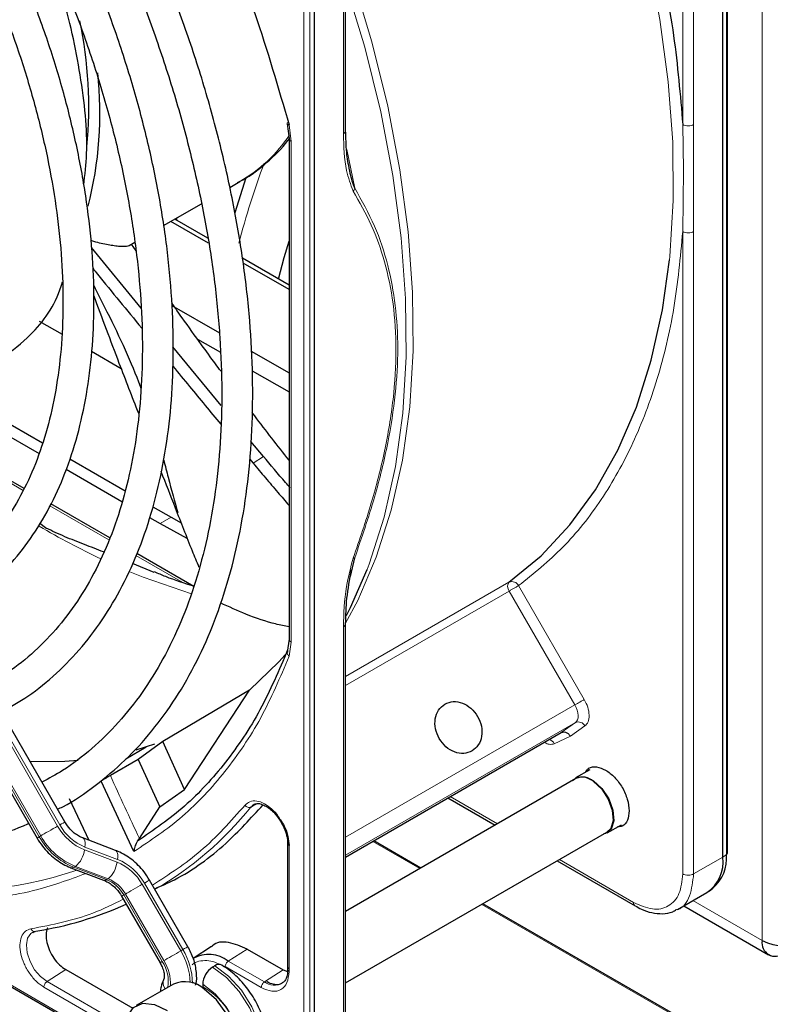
# Paper-space layout 'Blatt2' of a CAD drawing. Header units: millimetres. Extents: x 5 to 418, y 2 to 292.
# Tile 54 of 87: x 142 to 152, y 202 to 214. Entities that reach past the tile are written whole.
import ezdxf

# ---------------------------------------------------------------- set-up
doc = ezdxf.new("R2010")
doc.units = ezdxf.units.MM

psp = doc.layouts.new('Blatt2')

# ---------------------------------------------------------------- linework, layer by layer
at = {"color": 7, "linetype": 'Continuous', "lineweight": 18}
for p, q in [((151.952, 202.587), (151.952, 222.347)), ((151.492, 221.678), (151.492, 203.698)), ((150.927, 213.129), (150.927, 221.429)), ((151.068, 213.129), (151.068, 221.429)), ((146.543, 218.816), (146.543, 213.011)), ((146.03, 200.593), (146.03, 218.574)), ((146.111, 200.591), (146.111, 218.572)), ((145.842, 213.124), (145.87, 212.91)), ((150.927, 213.129), (150.937, 212.541)), ((145.87, 212.91), (145.87, 206.441)), ((146.587, 212.808), (146.69, 212.307)), ((150.937, 212.541), (150.927, 211.748)), ((138.055, 212.372), (142.851, 204.066)), ((142.879, 204.082), (138.083, 212.389)), ((137.818, 212.235), (142.613, 203.929)), ((142.633, 203.94), (137.838, 212.247)), ((150.927, 203.448), (150.927, 211.748)), ((151.068, 203.448), (151.068, 211.748)), ((142.404, 208.404), (141.594, 208.872)), ((145.378, 208.753), (145.509, 208.843)), ((143.512, 207.764), (142.75, 208.204)), ((144.316, 208.057), (144.174, 207.975)), ((144.468, 207.212), (143.862, 207.562)), ((146.572, 205.999), (148.682, 207.217)), ((148.685, 207.103), (146.572, 205.884)), ((149.535, 205.632), (148.685, 207.103)), ((148.806, 207.173), (149.655, 205.701)), ((146.543, 206.641), (146.543, 200.836)), ((145.87, 206.441), (145.842, 206.26)), ((146.572, 203.922), (149.535, 205.632)), ((149.54, 205.404), (146.572, 203.691)), ((149.355, 205.274), (149.54, 205.404)), ((149.663, 205.36), (149.476, 205.228)), ((149.476, 205.228), (149.267, 205.131)), ((147.924, 204.447), (148.533, 204.096)), ((138.199, 204.351), (143.757, 201.143)), ((145.431, 204.354), (145.348, 204.313)), ((142.613, 203.929), (142.633, 203.94)), ((143.625, 203.637), (143.204, 203.796)), ((145.841, 203.815), (145.841, 202.189)), ((147.532, 203.518), (146.923, 203.869)), ((143.198, 203.76), (143.619, 203.601)), ((151.445, 203.666), (151.068, 203.448)), ((151.492, 203.698), (151.445, 203.666)), ((143.082, 203.546), (143.062, 203.534)), ((143.062, 203.534), (143.483, 203.375)), ((143.503, 203.386), (143.082, 203.546)), ((149.333, 203.634), (150.291, 203.081)), ((143.483, 203.375), (143.503, 203.386)), ((143.944, 203.315), (144.441, 202.455)), ((144.469, 202.471), (143.972, 203.331)), ((143.727, 203.189), (143.707, 203.178)), ((143.707, 203.178), (144.203, 202.318)), ((144.223, 202.329), (143.727, 203.189)), ((150.765, 201.651), (148.332, 203.056)), ((151.057, 203.104), (151.952, 202.587)), ((144.469, 202.471), (144.441, 202.455)), ((145.056, 202.323), (145.299, 202.478)), ((145.482, 201.982), (145.016, 202.251)), ((145.523, 202.054), (145.056, 202.323)), ((142.956, 202.213), (142.714, 202.058)), ((145.765, 202.208), (145.523, 202.054)), ((143.722, 201.381), (142.674, 201.986)), ((143.724, 201.476), (142.714, 202.058))]:
    psp.add_line(p, q, dxfattribs=at)
at = {"color": 7, "linetype": 'Continuous', "lineweight": 25}
for p, q in [((151.506, 203.72), (151.506, 221.701)), ((151.445, 203.666), (151.445, 221.646)), ((146.572, 213.052), (146.572, 218.857)), ((146.167, 218.599), (146.167, 200.619)), ((145.817, 213.137), (145.841, 212.95)), ((145.841, 212.952), (145.841, 206.481)), ((142.945, 204.12), (138.149, 212.427)), ((145.282, 212.443), (145.14, 211.991)), ((145.074, 212.317), (145.206, 212.393)), ((145.182, 212.379), (145.206, 212.393)), ((137.789, 212.219), (142.585, 203.912)), ((144.219, 211.824), (144.708, 212.106)), ((144.792, 211.66), (144.364, 211.907)), ((144.386, 211.92), (144.386, 211.894)), ((144.802, 211.597), (144.315, 211.879)), ((143.931, 210.756), (143.29, 211.543)), ((143.777, 211.568), (143.847, 211.609)), ((143.864, 211.496), (143.805, 211.584)), ((145.841, 211.055), (145.239, 211.402)), ((145.841, 210.998), (145.25, 211.339)), ((142.904, 211.064), (142.915, 211.071)), ((144.328, 210.793), (144.941, 210.439)), ((142.612, 210.591), (142.908, 210.42)), ((144.966, 209.499), (144.341, 210.258)), ((144.658, 210.357), (144.954, 210.187)), ((143.29, 210.2), (143.674, 209.979)), ((145.352, 210.202), (145.841, 209.92)), ((145.365, 209.949), (145.841, 209.675)), ((142.053, 209.363), (142.655, 209.016)), ((141.912, 209.282), (142.611, 208.878)), ((145.509, 208.843), (145.349, 209.035)), ((142.417, 208.429), (141.611, 208.894)), ((143.01, 208.811), (143.725, 208.398)), ((145.331, 208.81), (145.378, 208.753)), ((142.961, 208.676), (143.682, 208.259)), ((143.524, 207.79), (142.764, 208.229)), ((144.082, 208.192), (144.316, 208.057)), ((142.695, 207.92), (142.62, 207.974)), ((144.038, 208.054), (144.174, 207.975)), ((144.174, 207.975), (144.52, 207.786)), ((144.316, 208.057), (144.446, 207.983)), ((142.695, 207.92), (142.702, 207.916)), ((144.609, 207.163), (143.873, 207.588)), ((144.1, 207.343), (143.817, 207.46)), ((146.633, 207.289), (146.69, 207.532)), ((146.572, 200.877), (146.572, 206.681)), ((145.841, 206.482), (145.815, 206.313)), ((145.33, 205.821), (144.211, 205.16)), ((144.492, 204.539), (145.33, 205.821)), ((146.572, 203.667), (149.355, 205.274)), ((143.734, 204.934), (143.994, 205.089)), ((143.994, 205.089), (143.86, 205.049)), ((144.211, 205.16), (143.892, 204.928)), ((144.103, 205.124), (143.994, 205.089)), ((144.492, 204.539), (144.211, 205.16)), ((143.892, 204.928), (143.533, 204.72)), ((143.892, 204.928), (144.172, 204.317)), ((149.725, 204.795), (149.541, 204.689)), ((149.546, 204.681), (146.572, 202.964)), ((143.837, 203.738), (143.414, 204.648)), ((144.172, 204.317), (144.492, 204.539)), ((143.002, 204.423), (143.255, 203.883)), ((147.894, 204.43), (148.504, 204.079)), ((138.084, 204.397), (143.765, 201.118)), ((143.909, 203.906), (144.172, 204.317)), ((145.348, 204.313), (145.391, 204.347)), ((149.951, 203.979), (150.135, 204.085)), ((143.599, 203.753), (143.178, 203.913)), ((143.885, 203.872), (143.909, 203.906)), ((146.572, 202.04), (149.946, 203.988)), ((145.823, 203.84), (145.823, 202.213)), ((147.544, 203.525), (146.935, 203.877)), ((143.024, 203.528), (143.445, 203.369)), ((149.304, 203.617), (150.312, 203.035)), ((144.535, 202.509), (144.038, 203.369)), ((151.268, 203.227), (151.316, 203.263)), ((143.678, 203.161), (144.175, 202.301)), ((144.112, 203.241), (144.115, 203.243)), ((150.861, 202.99), (151.238, 203.208)), ((150.806, 201.642), (148.344, 203.063)), ((150.94, 203.036), (152.035, 202.404)), ((144.837, 202.512), (144.604, 202.356)), ((145.299, 202.478), (145.765, 202.208)), ((144.881, 202.261), (144.853, 202.244)), ((142.956, 202.213), (143.821, 201.714)), ((145.765, 202.208), (145.821, 202.189)), ((145.822, 202.214), (145.821, 202.197)), ((144.348, 202.026), (143.867, 201.748)), ((144.726, 202.024), (144.726, 201.991))]:
    psp.add_line(p, q, dxfattribs=at)
at = {"color": 7, "linetype": 'Continuous', "lineweight": 18, "flags": 128}
for points in [[(150.755, 211.381), (150.759, 211.423), (150.803, 212.147), (150.797, 212.902), (150.74, 213.683), (150.633, 214.486), (150.477, 215.305), (150.272, 216.136), (150.02, 216.974), (149.722, 217.813), (149.38, 218.65), (148.996, 219.478), (148.572, 220.292)], [(146.572, 215.295), (146.66, 215.034), (146.912, 214.197), (147.117, 213.365), (147.274, 212.546), (147.381, 211.744), (147.437, 210.963), (147.444, 210.208), (147.4, 209.484), (147.305, 208.795), (147.161, 208.146), (146.968, 207.54), (146.728, 206.981), (146.572, 206.688)], [(146.849, 207.38), (146.876, 207.451), (147.07, 208.059), (147.214, 208.71), (147.309, 209.401), (147.353, 210.127), (147.347, 210.884), (147.29, 211.667), (147.182, 212.472), (147.025, 213.294), (146.82, 214.128), (146.572, 214.951)], [(143.782, 207.353), (143.955, 207.283), (144.581, 207.065)], [(149.535, 205.632), (149.549, 205.64), (149.566, 205.65), (149.582, 205.659), (149.599, 205.669), (149.616, 205.679), (149.631, 205.687), (149.644, 205.695), (149.655, 205.701)], [(149.54, 205.404), (149.556, 205.42), (149.567, 205.441), (149.574, 205.467), (149.576, 205.497), (149.573, 205.529), (149.565, 205.563), (149.552, 205.598), (149.535, 205.632)], [(142.851, 204.066), (142.824, 204.05), (142.795, 204.034), (142.765, 204.016), (142.734, 203.999), (142.705, 203.982), (142.677, 203.966), (142.653, 203.952), (142.633, 203.94)], [(142.945, 204.12), (142.943, 204.119), (142.934, 204.114), (142.921, 204.106), (142.902, 204.095), (142.879, 204.082)], [(142.613, 203.929), (142.598, 203.92), (142.589, 203.914), (142.585, 203.912), (142.585, 203.912)], [(143.179, 203.912), (143.186, 203.908), (143.196, 203.896), (143.204, 203.878), (143.207, 203.854), (143.208, 203.827), (143.204, 203.796)], [(143.599, 203.753), (143.607, 203.748), (143.617, 203.736), (143.624, 203.718), (143.628, 203.695), (143.628, 203.667), (143.625, 203.637)], [(143.944, 203.315), (143.918, 203.299), (143.889, 203.283), (143.858, 203.265), (143.828, 203.248), (143.798, 203.231), (143.771, 203.215), (143.747, 203.201), (143.727, 203.189)], [(144.038, 203.369), (144.036, 203.368), (144.028, 203.363), (144.014, 203.355), (143.996, 203.344), (143.972, 203.331)], [(143.707, 203.178), (143.692, 203.169), (143.682, 203.163), (143.678, 203.161), (143.678, 203.161)], [(142.714, 202.058), (142.629, 202.123), (142.554, 202.212), (142.495, 202.317), (142.458, 202.428), (142.447, 202.531), (142.464, 202.618), (142.506, 202.68), (142.529, 202.695)], [(144.535, 202.509), (144.533, 202.508), (144.525, 202.503), (144.511, 202.495), (144.492, 202.484), (144.469, 202.471)], [(144.441, 202.455), (144.414, 202.439), (144.385, 202.423), (144.355, 202.405), (144.324, 202.387), (144.295, 202.37), (144.268, 202.355), (144.243, 202.341), (144.223, 202.329)], [(144.203, 202.318), (144.188, 202.309), (144.179, 202.303), (144.175, 202.301), (144.175, 202.301)], [(144.853, 202.244), (145.032, 202.112), (145.196, 201.93), (145.333, 201.715), (145.431, 201.483), (145.483, 201.254), (145.483, 201.045), (145.434, 200.873), (145.337, 200.753), (145.301, 200.729)], [(145.331, 200.746), (145.365, 200.769), (145.462, 200.889), (145.512, 201.061), (145.511, 201.27), (145.459, 201.5), (145.361, 201.731), (145.225, 201.947), (145.06, 202.128), (144.881, 202.261)], [(144.992, 200.781), (145.004, 200.783), (145.124, 200.84), (145.204, 200.958), (145.235, 201.124), (145.214, 201.322), (145.143, 201.532), (145.03, 201.732), (144.886, 201.901), (144.726, 202.024)]]:
    psp.add_lwpolyline(points, dxfattribs=at)
at = {"color": 7, "linetype": 'Continuous', "lineweight": 25, "flags": 128}
for points in [[(145.706, 211.132), (145.78, 211.412), (145.841, 211.621)], [(148.682, 207.217), (149.096, 207.558), (149.47, 207.957), (149.801, 208.412), (150.087, 208.921), (150.328, 209.48), (150.521, 210.086), (150.665, 210.735), (150.755, 211.381)], [(146.584, 206.789), (146.635, 206.89), (146.849, 207.38)], [(145.828, 206.322), (145.711, 206.189), (145.33, 205.821)], [(143.118, 204.915), (142.946, 204.902), (142.496, 204.898)], [(149.501, 204.655), (149.562, 204.699), (149.662, 204.703), (149.775, 204.651), (149.883, 204.551), (149.97, 204.417), (150.024, 204.271), (150.035, 204.135), (150.002, 204.029), (149.93, 203.969), (149.901, 203.962)], [(149.774, 204.643), (149.88, 204.545), (149.965, 204.415), (150.017, 204.273), (150.028, 204.14), (149.996, 204.036), (149.946, 203.988)], [(145.047, 200.813), (145.129, 200.891), (145.184, 201.036), (145.187, 201.222), (145.136, 201.43), (145.038, 201.637), (144.903, 201.821), (144.746, 201.96)], [(143.722, 201.428), (143.722, 201.437), (143.751, 201.605), (143.831, 201.723), (143.952, 201.778), (144.103, 201.764), (144.265, 201.683)]]:
    psp.add_lwpolyline(points, dxfattribs=at)
at = {"color": 7, "linetype": 'Continuous', "lineweight": 25}
for centre, radius, start, end in [((137.769, 213.351), 5.485, 354.6955, 11.7507), ((138.646, 213.273), 4.752, 345.3744, 6.3356), ((149.633, 204.496), 0.204, 46.2679, 115.0804), ((150.969, 203.605), 0.48, 304.0564, 7.2558), ((150.98, 203.652), 0.514, 310.8243, 5.1593), ((151.478, 203.722), 0.0279, 299.6454, 355.8931), ((141.851, 207.228), 4.576, 279.0364, 294.3423), ((152.125, 202.559), 0.175, 170.786, 309.2033), ((152.235, 203.133), 0.615, 242.6097, 297.3903), ((144.804, 201.996), 0.413, 52.4372, 119.1266), ((145.002, 202.011), 0.277, 122.6055, 177.3945), ((144.934, 202.192), 0.0863, 64.0394, 127.2538), ((144.496, 201.686), 0.371, 47.7082, 113.6401)]:
    psp.add_arc(centre, radius, start, end, dxfattribs=at)
at = {"color": 7, "linetype": 'Continuous', "lineweight": 18}
for centre, radius, start, end in [((146.522, 213.057), 0.0503, 294.3747, 354.3052), ((144.207, 214.103), 1.98, 300.313, 325.9586), ((156.442, 208.606), 11.641, 159.7667, 165.1204), ((147.817, 216.812), 10.285, 239.6127, 244.6357), ((148.756, 207.162), 0.0918, 143.1366, 219.6511), ((148.721, 207.129), 0.0958, 27.1974, 113.5788), ((146.523, 206.686), 0.0492, 293.6521, 355.4711), ((149.578, 205.317), 0.0955, 27.0034, 113.5808), ((149.173, 205.084), 0.106, 26.8497, 74.2264), ((172.88, 217.782), 32.122, 203.9922, 205.5913), ((141.852, 207.134), 4.493, 300.1451, 321.0957), ((143.458, 204.406), 0.696, 209.265, 248.105), ((143.447, 204.4), 0.651, 209.265, 248.105), ((143.397, 204.368), 0.898, 209.265, 248.105), ((143.417, 204.379), 0.898, 209.265, 248.105), ((142.87, 203.8), 0.331, 309.8792, 353.0863), ((143.037, 203.569), 0.0422, 252.5632, 306.0382), ((143.29, 203.64), 0.331, 309.8792, 353.0863), ((143.376, 202.996), 0.651, 29.265, 68.105), ((143.365, 202.991), 0.696, 29.265, 68.105), ((141.485, 208.274), 5.043, 259.4514, 288.7224), ((143.335, 202.97), 0.449, 29.265, 68.105), ((143.458, 203.409), 0.0421, 252.5043, 306.0437), ((143.315, 202.958), 0.449, 29.265, 68.105), ((143.711, 202.01), 0.855, 2.5052, 31.37), ((143.752, 202.031), 0.841, 0.5048, 31.5259), ((143.812, 202.06), 0.469, 350.6809, 33.3487), ((143.735, 202.027), 0.575, 357.6936, 31.7563), ((144.346, 202.043), 0.131, 157.4944, 216.7846), ((144.295, 201.201), 0.9, 343.1144, 61.3945), ((145.652, 202.228), 0.217, 233.4226, 298.1494)]:
    psp.add_arc(centre, radius, start, end, dxfattribs=at)
at = {"color": 7, "linetype": 'Continuous', "lineweight": 25}
for points, knots in [([(148.695, 220.359), (148.902, 219.964), (149.317, 219.173), (149.835, 217.947), (150.268, 216.709), (150.597, 215.479), (150.829, 214.275), (150.895, 213.51), (150.927, 213.129)], [0, 0, 0, 0, 0.165419, 0.332172, 0.5, 0.667816, 0.834575, 1, 1, 1, 1]), ([(142.85, 204.284), (142.873, 204.295), (143.046, 204.378), (143.34, 204.586), (143.727, 204.909), (144.074, 205.289), (144.385, 205.716), (144.656, 206.191), (144.885, 206.711), (145.072, 207.273), (145.216, 207.873), (145.315, 208.509), (145.368, 209.177), (145.377, 209.873), (145.34, 210.592), (145.258, 211.332), (145.131, 212.087), (144.961, 212.854), (144.749, 213.629), (144.494, 214.407), (144.2, 215.183), (143.867, 215.955), (143.508, 216.704), (143.242, 217.187), (143.113, 217.421)], [0, 0, 0, 0, 0.007022, 0.053817, 0.1006, 0.147436, 0.194392, 0.241503, 0.288773, 0.336184, 0.383702, 0.431293, 0.478928, 0.526583, 0.57424, 0.62189, 0.669527, 0.71715, 0.764759, 0.812355, 0.859941, 0.907518, 0.955089, 1, 1, 1, 1]), ([(144.136, 217.421), (144.373, 216.952), (144.848, 216.013), (145.423, 214.565), (145.702, 213.604), (145.842, 213.124)], [0, 0, 0, 0, 0.333214, 0.666775, 1, 1, 1, 1]), ([(142.765, 217.22), (142.79, 217.178), (142.956, 216.895), (143.231, 216.355), (143.588, 215.605), (143.904, 214.845), (144.183, 214.083), (144.422, 213.321), (144.619, 212.565), (144.775, 211.819), (144.886, 211.087), (144.954, 210.373), (144.979, 209.682), (144.959, 209.018), (144.895, 208.384), (144.788, 207.784), (144.639, 207.221), (144.449, 206.698), (144.218, 206.219), (143.949, 205.785), (143.642, 205.398), (143.298, 205.062), (142.967, 204.804), (142.738, 204.682), (142.648, 204.634)], [0, 0, 0, 0, 0.008469, 0.056451, 0.10443, 0.152403, 0.200367, 0.248319, 0.296256, 0.344176, 0.392077, 0.439959, 0.487821, 0.535666, 0.5835, 0.631333, 0.679178, 0.72706, 0.775013, 0.82308, 0.871307, 0.919731, 0.968362, 1, 1, 1, 1]), ([(142.125, 205.54), (142.241, 205.606), (142.493, 205.749), (142.841, 206.034), (143.174, 206.38), (143.468, 206.777), (143.722, 207.22), (143.936, 207.708), (144.106, 208.238), (144.233, 208.807), (144.315, 209.41), (144.351, 210.043), (144.343, 210.703), (144.288, 211.386), (144.189, 212.086), (144.046, 212.799), (143.86, 213.522), (143.632, 214.248), (143.364, 214.975), (143.057, 215.696), (142.733, 216.375), (142.495, 216.804), (142.386, 217.002)], [0, 0, 0, 0, 0.042839, 0.092827, 0.142855, 0.193022, 0.243385, 0.293956, 0.34471, 0.395602, 0.446585, 0.497618, 0.548672, 0.599723, 0.650761, 0.701782, 0.752784, 0.803769, 0.85474, 0.905699, 0.956649, 1, 1, 1, 1]), ([(142.039, 216.801), (142.124, 216.648), (142.337, 216.27), (142.639, 215.647), (142.946, 214.942), (143.215, 214.231), (143.444, 213.521), (143.632, 212.816), (143.777, 212.12), (143.879, 211.439), (143.938, 210.777), (143.953, 210.138), (143.923, 209.526), (143.851, 208.947), (143.736, 208.402), (143.579, 207.897), (143.381, 207.433), (143.144, 207.014), (142.87, 206.641), (142.558, 206.318), (142.244, 206.063), (142.02, 205.941), (141.924, 205.888)], [0, 0, 0, 0, 0.034582, 0.08603, 0.137472, 0.188902, 0.240318, 0.291715, 0.343089, 0.394438, 0.445761, 0.497058, 0.548333, 0.599597, 0.650862, 0.702153, 0.753511, 0.80499, 0.856655, 0.908569, 0.96076, 1, 1, 1, 1]), ([(141.398, 206.799), (141.478, 206.841), (141.685, 206.95), (141.985, 207.187), (142.298, 207.502), (142.571, 207.869), (142.805, 208.281), (142.998, 208.739), (143.147, 209.238), (143.253, 209.774), (143.313, 210.344), (143.328, 210.942), (143.297, 211.565), (143.221, 212.207), (143.1, 212.864), (142.937, 213.531), (142.731, 214.203), (142.484, 214.875), (142.198, 215.542), (141.923, 216.113), (141.731, 216.454), (141.659, 216.582)], [0, 0, 0, 0, 0.033446, 0.087411, 0.141399, 0.195552, 0.249964, 0.304656, 0.359593, 0.414709, 0.469936, 0.525219, 0.580517, 0.635803, 0.691067, 0.746307, 0.801523, 0.856719, 0.911899, 0.967067, 1, 1, 1, 1]), ([(141.313, 216.382), (141.365, 216.291), (141.536, 215.992), (141.791, 215.469), (142.076, 214.819), (142.321, 214.164), (142.527, 213.51), (142.691, 212.862), (142.813, 212.225), (142.891, 211.604), (142.926, 211.005), (142.917, 210.431), (142.864, 209.887), (142.769, 209.377), (142.632, 208.906), (142.455, 208.477), (142.239, 208.092), (141.985, 207.752), (141.694, 207.465), (141.431, 207.261), (141.255, 207.174), (141.198, 207.146)], [0, 0, 0, 0, 0.024429, 0.080222, 0.136006, 0.191775, 0.247522, 0.303242, 0.358931, 0.414583, 0.470198, 0.525779, 0.581336, 0.636887, 0.69246, 0.748108, 0.803911, 0.859965, 0.916367, 0.973159, 1, 1, 1, 1]), ([(143.188, 212.346), (143.204, 212.48), (143.254, 212.916), (143.162, 213.764), (142.935, 214.823), (142.655, 215.534), (142.518, 215.881)], [0, 0, 0, 0, 0.130301, 0.424564, 0.718826, 1, 1, 1, 1]), ([(146.622, 212.542), (146.608, 212.618), (146.579, 212.779), (146.575, 212.958), (146.572, 213.052)], [0, 0, 0, 0, 0.4701422, 1, 1, 1, 1]), ([(145.175, 212.381), (145.199, 212.393), (145.335, 212.458), (145.556, 212.639), (145.754, 212.819), (145.836, 212.936), (145.841, 212.943)], [0, 0, 0, 0, 0.090266, 0.521107, 0.972627, 1, 1, 1, 1]), ([(146.69, 212.307), (146.678, 212.337), (146.656, 212.398), (146.635, 212.478), (146.625, 212.529), (146.622, 212.544)], [0, 0, 0, 0, 0.406436, 0.822172, 1, 1, 1, 1]), ([(143.281, 211.634), (143.284, 211.633), (143.321, 211.618), (143.424, 211.595), (143.542, 211.571), (143.638, 211.559), (143.699, 211.555), (143.744, 211.558), (143.772, 211.562), (143.776, 211.568), (143.776, 211.569)], [0, 0, 0, 0, 0.011716, 0.148269, 0.422205, 0.560868, 0.699734, 0.839294, 0.979125, 1, 1, 1, 1]), ([(143.304, 211.273), (143.324, 211.248), (143.534, 210.989), (143.746, 210.732), (143.937, 210.5)], [0, 0, 0, 0, 0.096797, 1, 1, 1, 1]), ([(142.142, 210.118), (142.265, 210.211), (142.571, 210.444), (142.823, 210.796), (142.909, 211.078), (142.914, 211.096)], [0, 0, 0, 0, 0.386238, 0.962194, 1, 1, 1, 1]), ([(143.314, 211.057), (143.373, 210.941), (143.603, 210.488), (143.812, 210.042), (143.922, 209.732), (143.925, 209.723)], [0, 0, 0, 0, 0.248467, 0.977657, 1, 1, 1, 1]), ([(143.899, 209.395), (143.815, 209.612), (143.617, 210.12), (143.428, 210.629), (143.319, 210.921)], [0, 0, 0, 0, 0.425317, 1, 1, 1, 1]), ([(144.962, 209.942), (144.939, 209.974), (144.853, 210.089), (144.687, 210.317), (144.498, 210.578), (144.371, 210.76), (144.326, 210.824)], [0, 0, 0, 0, 0.109246, 0.391731, 0.785554, 1, 1, 1, 1]), ([(131.523, 210.728), (131.577, 210.634), (131.774, 210.294), (132.144, 209.729), (132.63, 209.039), (133.143, 208.379), (133.678, 207.75), (134.232, 207.157), (134.804, 206.604), (135.388, 206.092), (135.984, 205.625), (136.561, 205.223), (137.046, 204.924), (137.532, 204.655), (138.042, 204.405), (138.645, 204.164), (139.24, 203.978), (139.825, 203.85), (140.396, 203.781), (140.949, 203.77), (141.482, 203.817), (141.988, 203.928), (142.319, 204.025), (142.473, 204.1), (142.475, 204.102)], [0, 0, 0, 0, 0.01943, 0.069936, 0.120444, 0.170959, 0.221483, 0.272019, 0.322569, 0.373136, 0.423723, 0.474329, 0.518625, 0.545295, 0.595931, 0.646585, 0.697225, 0.747827, 0.79836, 0.848782, 0.899057, 0.949155, 0.999073, 1, 1, 1, 1]), ([(144.341, 210.006), (144.413, 209.919), (144.617, 209.669), (144.824, 209.421), (144.958, 209.259)], [0, 0, 0, 0, 0.347576, 1, 1, 1, 1]), ([(145.841, 208.793), (145.692, 208.983), (145.531, 209.188), (145.375, 209.395), (145.363, 209.41)], [0, 0, 0, 0, 0.928135, 1, 1, 1, 1]), ([(144.222, 208.795), (144.241, 208.72), (144.306, 208.463), (144.363, 208.26), (144.403, 208.117)], [0, 0, 0, 0, 0.295359, 1, 1, 1, 1]), ([(145.378, 208.753), (145.43, 208.691), (145.535, 208.566), (145.69, 208.384), (145.793, 208.266), (145.841, 208.21)], [0, 0, 0, 0, 0.3440297, 0.6906593, 1, 1, 1, 1]), ([(145.856, 208.436), (145.836, 208.459), (145.718, 208.593), (145.603, 208.73), (145.509, 208.843)], [0, 0, 0, 0, 0.172387, 1, 1, 1, 1]), ([(144.68, 207.409), (144.651, 207.479), (144.544, 207.736), (144.386, 208.146), (144.251, 208.49), (144.189, 208.648)], [0, 0, 0, 0, 0.1678269, 0.6171475, 1, 1, 1, 1]), ([(143.446, 207.608), (143.363, 207.64), (143.196, 207.706), (142.94, 207.803), (142.781, 207.878), (142.702, 207.916)], [0, 0, 0, 0, 0.327274, 0.663095, 1, 1, 1, 1]), ([(144.609, 207.164), (144.489, 207.202), (144.323, 207.255), (144.151, 207.33), (144.103, 207.351)], [0, 0, 0, 0, 0.719034, 1, 1, 1, 1]), ([(146.572, 206.681), (146.575, 206.79), (146.58, 207.014), (146.625, 207.254), (146.647, 207.379)], [0, 0, 0, 0, 0.481187, 1, 1, 1, 1]), ([(145.841, 206.639), (145.784, 206.651), (145.617, 206.686), (145.309, 206.785), (145.065, 206.899), (144.955, 206.95)], [0, 0, 0, 0, 0.222207, 0.651889, 1, 1, 1, 1]), ([(145.823, 206.344), (145.71, 206.079), (145.484, 205.548), (145.031, 204.878), (144.507, 204.301), (144.092, 204.015), (143.885, 203.872)], [0, 0, 0, 0, 0.25, 0.5, 0.75, 1, 1, 1, 1]), ([(149.355, 205.274), (149.363, 205.277), (149.38, 205.284), (149.406, 205.282), (149.428, 205.274), (149.446, 205.263), (149.462, 205.248), (149.471, 205.234), (149.476, 205.228)], [0, 0, 0, 0, 0.198498, 0.430822, 0.560297, 0.69832, 0.844889, 1, 1, 1, 1]), ([(149.675, 204.766), (149.687, 204.784), (149.719, 204.829), (149.812, 204.843), (149.891, 204.809), (149.93, 204.791)], [0, 0, 0, 0, 0.233945, 0.616972, 1, 1, 1, 1]), ([(149.93, 204.791), (149.97, 204.763), (150.049, 204.707), (150.151, 204.567), (150.218, 204.412), (150.242, 204.26), (150.218, 204.138), (150.162, 204.063), (150.106, 204.058), (150.085, 204.056)], [0, 0, 0, 0, 0.151257, 0.302513, 0.45377, 0.605027, 0.756284, 0.90754, 1, 1, 1, 1]), ([(143.533, 204.72), (143.523, 204.715), (143.504, 204.703), (143.469, 204.682), (143.437, 204.662), (143.422, 204.653), (143.414, 204.648)], [0, 0, 0, 0, 0.243701, 0.495029, 0.749466, 1, 1, 1, 1]), ([(144.107, 203.258), (144.193, 203.295), (144.526, 203.441), (145.003, 203.794), (145.348, 204.169), (145.505, 204.34)], [0, 0, 0, 0, 0.158006, 0.617078, 1, 1, 1, 1]), ([(145.36, 204.319), (145.362, 204.323), (145.376, 204.346), (145.411, 204.356), (145.455, 204.362), (145.485, 204.349), (145.488, 204.347)], [0, 0, 0, 0, 0.101721, 0.548341, 0.956682, 1, 1, 1, 1]), ([(145.488, 204.347), (145.506, 204.341), (145.542, 204.327), (145.601, 204.285), (145.671, 204.22), (145.714, 204.156), (145.741, 204.114)], [0, 0, 0, 0, 0.222303, 0.428847, 0.6342, 1, 1, 1, 1]), ([(145.726, 204.154), (145.745, 204.125), (145.79, 204.055), (145.831, 203.934), (145.838, 203.854), (145.841, 203.815)], [0, 0, 0, 0, 0.269282, 0.644249, 1, 1, 1, 1]), ([(143.178, 203.913), (143.159, 203.921), (143.102, 203.946), (143.016, 204.014), (142.967, 204.087), (142.945, 204.12)], [0, 0, 0, 0, 0.216551, 0.651699, 1, 1, 1, 1]), ([(145.741, 204.114), (145.763, 204.071), (145.793, 204.01), (145.815, 203.924), (145.824, 203.874), (145.822, 203.846), (145.822, 203.84)], [0, 0, 0, 0, 0.460328, 0.639024, 0.919271, 1, 1, 1, 1]), ([(142.585, 203.912), (142.607, 203.876), (142.671, 203.776), (142.806, 203.643), (142.94, 203.562), (143.013, 203.533), (143.024, 203.528)], [0, 0, 0, 0, 0.209643, 0.585012, 0.93779, 1, 1, 1, 1]), ([(143.885, 203.872), (143.878, 203.862), (143.866, 203.844), (143.853, 203.813), (143.841, 203.777), (143.839, 203.753), (143.837, 203.738)], [0, 0, 0, 0, 0.225347, 0.424761, 0.651647, 1, 1, 1, 1]), ([(145.824, 203.84), (145.824, 203.844), (145.825, 203.851), (145.832, 203.857), (145.835, 203.86)], [0, 0, 0, 0, 0.569442, 1, 1, 1, 1]), ([(144.038, 203.369), (144.016, 203.405), (143.952, 203.505), (143.817, 203.638), (143.684, 203.719), (143.61, 203.749), (143.599, 203.753)], [0, 0, 0, 0, 0.209643, 0.585012, 0.93779, 1, 1, 1, 1]), ([(143.445, 203.369), (143.464, 203.36), (143.521, 203.335), (143.607, 203.267), (143.656, 203.194), (143.678, 203.161)], [0, 0, 0, 0, 0.2165509, 0.6516994, 1, 1, 1, 1]), ([(150.312, 203.038), (150.339, 203.022), (150.41, 202.981), (150.529, 202.943), (150.665, 202.93), (150.776, 202.944), (150.829, 202.978), (150.844, 202.988)], [0, 0, 0, 0, 0.145784, 0.38605, 0.633591, 0.892959, 1, 1, 1, 1]), ([(142.723, 202.753), (142.721, 202.751), (142.706, 202.73), (142.7, 202.665), (142.708, 202.566), (142.744, 202.459), (142.801, 202.357), (142.875, 202.269), (142.929, 202.232), (142.956, 202.213)], [0, 0, 0, 0, 0.0173348, 0.1811123, 0.3448898, 0.5086674, 0.6724449, 0.8362225, 1, 1, 1, 1]), ([(142.532, 202.692), (142.539, 202.699), (142.545, 202.706), (142.558, 202.705), (142.559, 202.704)], [0, 0, 0, 0, 0.937638, 1, 1, 1, 1]), ([(144.633, 202.012), (144.634, 202.015), (144.651, 202.065), (144.648, 202.18), (144.617, 202.348), (144.561, 202.457), (144.535, 202.509)], [0, 0, 0, 0, 0.017909, 0.337807, 0.681883, 1, 1, 1, 1]), ([(145.299, 202.478), (145.218, 202.512), (145.056, 202.581), (144.893, 202.571), (144.844, 202.512), (144.84, 202.507)], [0, 0, 0, 0, 0.477714, 0.955427, 1, 1, 1, 1]), ([(144.175, 202.301), (144.184, 202.284), (144.205, 202.243), (144.225, 202.181), (144.231, 202.129), (144.227, 202.098), (144.226, 202.095), (144.225, 202.093)], [0, 0, 0, 0, 0.1768056, 0.4226836, 0.6299768, 0.82324, 1, 1, 1, 1]), ([(145.328, 200.751), (145.341, 200.757), (145.404, 200.783), (145.484, 200.883), (145.554, 201.035), (145.578, 201.22), (145.557, 201.428), (145.49, 201.649), (145.381, 201.864), (145.239, 202.056), (145.097, 202.19), (145.004, 202.249), (144.971, 202.27)], [0, 0, 0, 0, 0.026719, 0.130406, 0.233093, 0.341968, 0.458235, 0.577095, 0.695696, 0.814546, 0.93457, 1, 1, 1, 1]), ([(145.821, 202.197), (145.821, 202.184), (145.82, 202.144), (145.802, 202.092), (145.779, 202.052), (145.758, 202.043), (145.752, 202.04)], [0, 0, 0, 0, 0.159392, 0.488478, 0.845441, 1, 1, 1, 1]), ([(145.824, 202.213), (145.824, 202.217), (145.825, 202.226), (145.834, 202.233), (145.839, 202.236)], [0, 0, 0, 0, 0.4823494, 1, 1, 1, 1]), ([(144.225, 202.093), (144.21, 202.06), (144.186, 202.009), (144.181, 201.95), (144.179, 201.929)], [0, 0, 0, 0, 0.65039, 1, 1, 1, 1]), ([(145.752, 202.04), (145.741, 202.032), (145.712, 202.013), (145.645, 202.019), (145.584, 202.038), (145.554, 202.059), (145.552, 202.06)], [0, 0, 0, 0, 0.2626721, 0.654294, 0.9756051, 1, 1, 1, 1])]:
    psp.add_open_spline(points, degree=3, knots=knots, dxfattribs=at)
at = {"color": 7, "linetype": 'Continuous', "lineweight": 18}
for points, knots in [([(145.823, 213.158), (145.82, 213.155), (145.814, 213.147), (145.816, 213.136), (145.824, 213.128), (145.836, 213.126), (145.842, 213.124)], [0, 0, 0, 0, 0.25, 0.5, 0.75, 1, 1, 1, 1]), ([(151.068, 211.748), (151.068, 211.899), (151.068, 212.129), (151.068, 212.438), (151.068, 212.748), (151.068, 212.978), (151.068, 213.129)], [0, 0, 0, 0, 0.328002, 0.499943, 0.671978, 1, 1, 1, 1]), ([(145.87, 212.91), (145.862, 212.916), (145.847, 212.928), (145.838, 212.943), (145.841, 212.951), (145.841, 212.951)], [0, 0, 0, 0, 0.495955, 0.99191, 1, 1, 1, 1]), ([(146.543, 213.011), (146.548, 212.846), (146.556, 212.571), (146.637, 212.355), (146.669, 212.269)], [0, 0, 0, 0, 0.600655, 1, 1, 1, 1]), ([(146.69, 212.307), (146.687, 212.301), (146.683, 212.287), (146.674, 212.275), (146.669, 212.269)], [0, 0, 0, 0, 0.499999, 1, 1, 1, 1]), ([(146.69, 207.532), (146.779, 207.794), (146.95, 208.292), (147.122, 209.002), (147.223, 209.647), (147.256, 210.243), (147.223, 210.802), (147.123, 211.332), (146.951, 211.845), (146.78, 212.148), (146.69, 212.307)], [0, 0, 0, 0, 0.140701, 0.267721, 0.384941, 0.499776, 0.614572, 0.731748, 0.859012, 1, 1, 1, 1]), ([(146.669, 212.269), (146.751, 212.126), (146.911, 211.848), (147.085, 211.36), (147.196, 210.823), (147.235, 210.226), (147.196, 209.583), (147.085, 208.917), (146.911, 208.229), (146.751, 207.766), (146.669, 207.529)], [0, 0, 0, 0, 0.12858, 0.2500863, 0.3751091, 0.4999998, 0.6248906, 0.7499133, 0.8714092, 1, 1, 1, 1]), ([(150.927, 211.748), (150.896, 211.414), (150.833, 210.744), (150.612, 209.831), (150.299, 208.999), (149.889, 208.272), (149.397, 207.647), (149.002, 207.331), (148.806, 207.173)], [0, 0, 0, 0, 0.16549, 0.332238, 0.5, 0.66775, 0.834504, 1, 1, 1, 1]), ([(146.669, 207.529), (146.637, 207.406), (146.556, 207.096), (146.548, 206.812), (146.543, 206.641)], [0, 0, 0, 0, 0.3981898, 1, 1, 1, 1]), ([(146.69, 207.532), (146.688, 207.531), (146.683, 207.529), (146.674, 207.529), (146.669, 207.529)], [0, 0, 0, 0, 0.483164, 1, 1, 1, 1]), ([(145.87, 206.441), (145.862, 206.447), (145.847, 206.459), (145.838, 206.474), (145.841, 206.482), (145.841, 206.482)], [0, 0, 0, 0, 0.494509, 0.989018, 1, 1, 1, 1]), ([(145.842, 206.26), (145.838, 206.265), (145.829, 206.274), (145.819, 206.293), (145.815, 206.313), (145.817, 206.331), (145.821, 206.341), (145.823, 206.344)], [0, 0, 0, 0, 0.185198, 0.353278, 0.637072, 0.852757, 1, 1, 1, 1]), ([(145.842, 206.26), (145.726, 205.988), (145.494, 205.443), (145.025, 204.757), (144.481, 204.169), (144.052, 203.881), (143.837, 203.738)], [0, 0, 0, 0, 0.249269, 0.5, 0.750731, 1, 1, 1, 1]), ([(149.655, 205.701), (149.672, 205.669), (149.706, 205.601), (149.722, 205.496), (149.71, 205.408), (149.678, 205.375), (149.663, 205.36)], [0, 0, 0, 0, 0.240773, 0.5, 0.759227, 1, 1, 1, 1]), ([(149.267, 205.131), (149.246, 205.125), (149.212, 205.114), (149.168, 205.134), (149.15, 205.142)], [0, 0, 0, 0, 0.597405, 1, 1, 1, 1]), ([(144.076, 203.305), (144.29, 203.442), (144.729, 203.725), (145.088, 204.129), (145.272, 204.336)], [0, 0, 0, 0, 0.487221, 1, 1, 1, 1]), ([(145.272, 204.336), (145.292, 204.354), (145.332, 204.391), (145.422, 204.397), (145.521, 204.363), (145.619, 204.29), (145.69, 204.217), (145.72, 204.165), (145.726, 204.154)], [0, 0, 0, 0, 0.1850102, 0.3800139, 0.5750175, 0.7600277, 0.9450381, 1, 1, 1, 1]), ([(145.272, 204.336), (145.277, 204.331), (145.287, 204.319), (145.308, 204.31), (145.329, 204.306), (145.342, 204.31), (145.348, 204.313)], [0, 0, 0, 0, 0.25, 0.5, 0.75, 1, 1, 1, 1]), ([(145.841, 203.815), (145.836, 203.819), (145.827, 203.826), (145.822, 203.835), (145.823, 203.84), (145.824, 203.84)], [0, 0, 0, 0, 0.483499, 0.966997, 1, 1, 1, 1]), ([(143.218, 203.455), (142.995, 203.373), (142.48, 203.183), (141.578, 203.092), (140.88, 203.172), (140.531, 203.211)], [0, 0, 0, 0, 0.277222, 0.638797, 1, 1, 1, 1]), ([(150.291, 203.081), (150.374, 203.044), (150.541, 202.97), (150.751, 203.018), (150.898, 203.176), (150.918, 203.358), (150.927, 203.448)], [0, 0, 0, 0, 0.25, 0.5, 0.75, 1, 1, 1, 1]), ([(151.068, 203.448), (151.057, 203.35), (151.033, 203.155), (150.934, 203.003), (150.852, 202.989), (150.847, 202.988)], [0, 0, 0, 0, 0.485223, 0.970446, 1, 1, 1, 1]), ([(142.507, 202.74), (142.78, 202.793), (143.201, 202.874), (143.57, 203.058), (143.7, 203.123)], [0, 0, 0, 0, 0.648439, 1, 1, 1, 1]), ([(150.31, 203.036), (150.305, 203.041), (150.293, 203.051), (150.292, 203.071), (150.291, 203.081)], [0, 0, 0, 0, 0.482212, 1, 1, 1, 1]), ([(142.674, 201.986), (142.641, 202.008), (142.575, 202.054), (142.485, 202.162), (142.415, 202.286), (142.372, 202.415), (142.359, 202.537), (142.379, 202.64), (142.429, 202.715), (142.481, 202.732), (142.507, 202.74)], [0, 0, 0, 0, 0.1217126, 0.25, 0.3782874, 0.5, 0.6217126, 0.75, 0.8782874, 1, 1, 1, 1]), ([(142.57, 202.709), (142.564, 202.707), (142.553, 202.703), (142.534, 202.708), (142.517, 202.72), (142.51, 202.733), (142.507, 202.74)], [0, 0, 0, 0, 0.25, 0.5, 0.75, 1, 1, 1, 1]), ([(145.016, 202.251), (144.943, 202.284), (144.832, 202.335), (144.699, 202.328), (144.626, 202.308), (144.595, 202.28), (144.588, 202.274)], [0, 0, 0, 0, 0.446228, 0.68644, 0.93175, 1, 1, 1, 1]), ([(145.016, 202.251), (145.016, 202.257), (145.017, 202.271), (145.027, 202.292), (145.04, 202.311), (145.051, 202.319), (145.056, 202.323)], [0, 0, 0, 0, 0.249992, 0.499995, 0.749997, 1, 1, 1, 1]), ([(145.841, 202.189), (145.835, 202.137), (145.825, 202.035), (145.742, 201.946), (145.623, 201.919), (145.529, 201.961), (145.482, 201.982)], [0, 0, 0, 0, 0.25, 0.499999, 0.75, 1, 1, 1, 1]), ([(145.841, 202.189), (145.836, 202.192), (145.827, 202.199), (145.822, 202.208), (145.823, 202.213), (145.824, 202.213)], [0, 0, 0, 0, 0.4835134, 0.9670269, 1, 1, 1, 1])]:
    psp.add_open_spline(points, degree=3, knots=knots, dxfattribs=at)
for points in [[(150.927, 213.129), (150.937, 213.124), (150.958, 213.115), (150.998, 213.111), (151.037, 213.115), (151.058, 213.124), (151.068, 213.129)], [(151.068, 211.748), (151.058, 211.743), (151.037, 211.734), (150.998, 211.73), (150.958, 211.734), (150.937, 211.743), (150.927, 211.748)], [(148.685, 207.103), (148.695, 207.109), (148.715, 207.121), (148.75, 207.141), (148.783, 207.16), (148.798, 207.169), (148.806, 207.173)], [(150.927, 203.448), (150.937, 203.444), (150.958, 203.434), (150.998, 203.43), (151.038, 203.434), (151.058, 203.444), (151.068, 203.448)], [(142.674, 201.986), (142.674, 201.993), (142.675, 202.006), (142.684, 202.027), (142.698, 202.046), (142.708, 202.054), (142.714, 202.058)], [(145.482, 201.982), (145.483, 201.988), (145.484, 202.001), (145.493, 202.022), (145.507, 202.041), (145.517, 202.05), (145.523, 202.054)]]:
    psp.add_open_spline(points, degree=3, dxfattribs=at)
at = {"color": 7, "linetype": 'Continuous', "lineweight": 25}
for points in [[(147.855, 205.643), (147.89, 205.657), (147.96, 205.686), (148.083, 205.663), (148.195, 205.595), (148.284, 205.487), (148.333, 205.356), (148.336, 205.224), (148.294, 205.107), (148.234, 205.06), (148.205, 205.037)], [(148.205, 205.037), (148.17, 205.023), (148.1, 204.995), (147.977, 205.017), (147.864, 205.085), (147.776, 205.193), (147.726, 205.324), (147.723, 205.456), (147.765, 205.573), (147.825, 205.62), (147.855, 205.643)]]:
    psp.add_open_spline(points, degree=3, dxfattribs=at)

doc.saveas('drawing.dxf')
